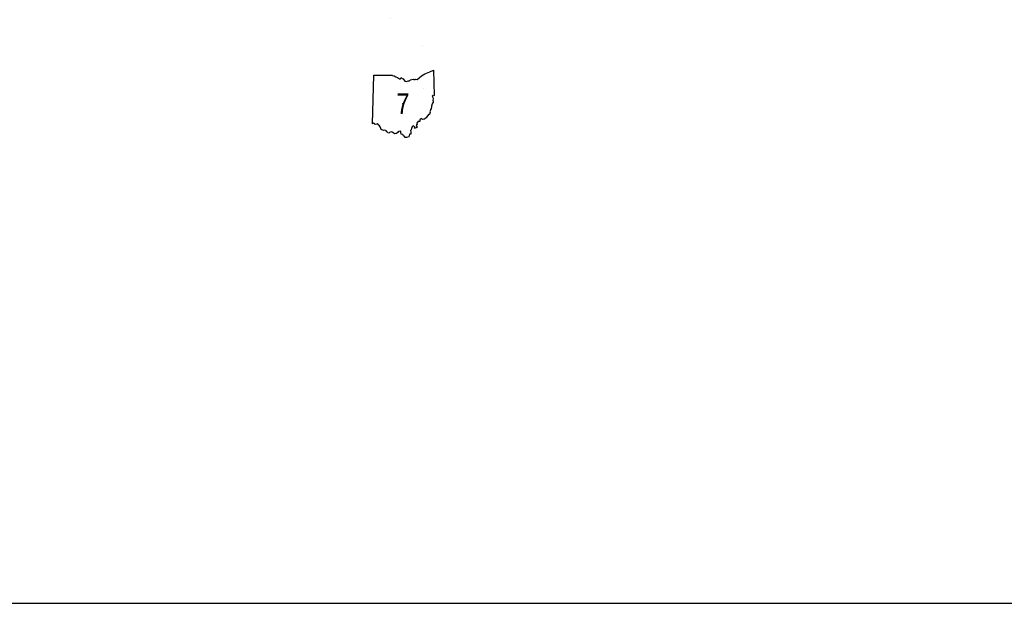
# Model space of a CAD drawing. Header units: feet. Extents: x -155 to 2562643, y -56 to 364810.
# Tile 10 of 121: x 2486799 to 2520117, y 155930 to 175689. Entities that reach past the tile are written whole.
import ezdxf
from ezdxf.enums import TextEntityAlignment as Align

# ---------------------------------------------------------------- set-up
doc = ezdxf.new("R2010")
doc.units = ezdxf.units.FT
doc.header["$MEASUREMENT"] = 0
doc.linetypes.add('water', pattern=[0])
for name, color, linetype in [('62', 7, 'Continuous'), ('BORDER', 4, 'Continuous'), ('RT-MKR', 7, 'Continuous'), ('STATE-RT', 2, 'Continuous'), ('WATERWAY', 14, 'water')]:
    doc.layers.add(name, color=color, linetype=linetype)
doc.styles.add('ARIAL', font='arial.ttf')

# ---------------------------------------------------------------- blocks, each defined once
blk = doc.blocks.new('SR2')
at = {"layer": '62', "color": 0, "linetype": 'Continuous'}
blk.add_line((-813, -543), (-773, 884), dxfattribs=at)
for points in [[(-773, 884), (-219, 893), (-228, 876), (-175, 872), (-120, 842), (-73, 823), (-15, 777), (19, 778), (33, 815), (60, 786), (91, 781), (145, 713), (190, 698), (243, 722), (283, 725), (312, 749), (388, 768), (409, 756), (449, 759), (470, 768), (505, 760), (567, 812), (630, 873), (728, 931), (874, 985), (990, 1034), (1006, 294)], [(1006, 294), (989, 283), (963, 288), (945, 267), (967, 233), (977, 196), (968, 156), (977, 122), (971, 94), (954, 67), (949, 40), (934, 12), (936, -3), (922, -16), (924, -62), (918, -88), (920, -110), (898, -115), (903, -134), (889, -148), (892, -172), (876, -188), (892, -219), (879, -229), (869, -266), (841, -274), (785, -343), (765, -369), (742, -376), (730, -403), (703, -403), (661, -421), (634, -389), (587, -428), (582, -472), (522, -471), (524, -494), (511, -500), (499, -523), (506, -563), (478, -573), (481, -596), (499, -610), (507, -655), (478, -646), (453, -683), (428, -674), (437, -643), (394, -605), (354, -635), (334, -684), (333, -717), (304, -737), (323, -783), (319, -815), (320, -845), (283, -844), (260, -926)], [(260, -926), (195, -942), (151, -951), (135, -914), (103, -895), (82, -857), (36, -852), (25, -800), (20, -759), (-43, -769), (-61, -795), (-83, -801), (-96, -827), (-126, -829), (-159, -841), (-180, -816), (-234, -791), (-258, -778), (-308, -798), (-319, -822), (-359, -812), (-369, -785), (-393, -777), (-398, -748), (-450, -733), (-490, -739), (-559, -716), (-564, -679), (-588, -633), (-600, -602), (-644, -577), (-653, -540), (-667, -541), (-680, -556), (-729, -563), (-749, -548), (-776, -522), (-813, -543)]]:
    blk.add_lwpolyline(points, dxfattribs=at)
at = {"layer": 'RT-MKR', "color": 0, "linetype": 'Continuous'}
blk.add_lwpolyline([(-773, 884), (-219, 893), (-228, 876), (-175, 872), (-120, 842), (-73, 823), (-15, 777), (19, 778), (33, 815), (60, 786), (91, 781), (145, 713), (190, 698), (243, 722), (283, 725), (312, 749), (388, 768), (409, 756), (449, 759), (470, 768), (505, 760), (567, 812), (630, 873), (728, 931), (874, 985), (990, 1034), (1006, 294), (1006, 294), (989, 283), (963, 288), (945, 267), (967, 233), (977, 196), (968, 156), (977, 122), (971, 94), (954, 67), (949, 40), (934, 12), (936, -3), (922, -16), (924, -62), (918, -88), (920, -110), (898, -115), (903, -134), (889, -148), (892, -172), (876, -188), (892, -219), (879, -229), (869, -266), (841, -274), (785, -343), (765, -369), (742, -376), (730, -403), (703, -403), (661, -421), (634, -389), (587, -428), (582, -472), (522, -471), (524, -494), (511, -500), (499, -523), (506, -563), (478, -573), (481, -596), (499, -610), (507, -655), (478, -646), (453, -683), (428, -674), (437, -643), (394, -605), (354, -635), (334, -684), (333, -717), (304, -737), (323, -783), (319, -815), (320, -845), (283, -844), (260, -926), (260, -926), (195, -942), (151, -951), (135, -914), (103, -895), (82, -857), (36, -852), (25, -800), (20, -759), (-43, -769), (-61, -795), (-83, -801), (-96, -827), (-126, -829), (-159, -841), (-180, -816), (-234, -791), (-258, -778), (-308, -798), (-319, -822), (-359, -812), (-369, -785), (-393, -777), (-398, -748), (-450, -733), (-490, -739), (-559, -716), (-564, -679), (-588, -633), (-600, -602), (-644, -577), (-653, -540), (-667, -541), (-680, -556), (-729, -563), (-749, -548), (-776, -522), (-813, -543), (-813, -543), (-773, 884)], close=True, dxfattribs=at)
at = {"layer": 'RT-MKR', "color": 0}
blk.add_point((88, 48), dxfattribs=at)

msp = doc.modelspace()

# ---------------------------------------------------------------- linework, layer by layer
at = {"layer": 'BORDER'}
msp.add_line((2383122.8, 155929.89), (2562642.8, 155929.89), dxfattribs=at)
at = {"layer": 'BORDER', "const_width": 0.02}
msp.add_lwpolyline([(2389557.8, 162364.89), (2556455.3, 162364.89)], dxfattribs=at)
at = {"layer": 'STATE-RT', "color": 3, "linetype": 'Continuous', "const_width": 0.02}
for points in [[(2499694.94, 173121.57), (2499645.65, 173337.6), (2499562.22, 173678.51), (2499472.81, 174032.07), (2499386.92, 174328.9), (2499285.07, 174663.66), (2499179.57, 175039.47), (2499085.68, 175410.16), (2499039.96, 175648.25), (2499026.77, 175848.16), (2499028.56, 176048.64), (2499048.4, 176288.93), (2499102.48, 176597.49), (2499137.67, 176823.51), (2499197.08, 177121.44), (2499238.86, 177375.61)], [(2499996.8, 173147.21), (2499937.61, 173406.62), (2499853.34, 173750.95), (2499762.41, 174110.57), (2499674.52, 174414.26), (2499573.03, 174747.88), (2499469.45, 175116.85), (2499378.64, 175475.34), (2499338.08, 175686.57), (2499326.85, 175856.72), (2499328.44, 176034.94), (2499346.26, 176250.61), (2499398.46, 176548.51), (2499433.13, 176771.07), (2499492.28, 177067.76), (2499534.88, 177326.95)]]:
    msp.add_lwpolyline(points, dxfattribs=at)
at = {"layer": 'WATERWAY', "const_width": 0.04}
msp.add_lwpolyline([(2500449.03, 173186.55), (2500449.63, 173195.02), (2500448.98, 173247.14), (2500450.58, 173279.24), (2500450.2, 173309.32), (2500451.85, 173337.41), (2500451.52, 173363.47), (2500453.17, 173391.56), (2500454.67, 173431.68), (2500453.37, 173535.94), (2500452.94, 173570.02), (2500450.66, 173592.05), (2500450.39, 173614.11), (2500445.91, 173652.15), (2500445.61, 173676.21), (2500443.35, 173696.24), (2500438.55, 173760.35), (2500438.27, 173782.4), (2500435.89, 173812.45), (2500435.64, 173832.5), (2500433.29, 173860.55), (2500428.78, 173900.6), (2500426.48, 173924.63), (2500426.23, 173944.68), (2500423.95, 173966.71), (2500423.7, 173986.76), (2500421.37, 174012.8), (2500417.02, 174040.83), (2500416.64, 174070.9), (2500414.39, 174090.93), (2500413.74, 174143.05), (2500411.31, 174177.11), (2500410.98, 174203.18), (2500412.73, 174223.25), (2500411.1, 174353.57), (2500409.92, 174447.8), (2500411.62, 174471.88), (2500411.37, 174491.93), (2500413.02, 174520.02), (2500416.72, 174544.12), (2500420.1, 174594.29), (2500421.85, 174614.36), (2500421.55, 174638.42), (2500423.22, 174664.51), (2500426.67, 174708.66), (2500430.35, 174734.77), (2500434.02, 174760.88), (2500435.75, 174782.95), (2500447.15, 174831.21), (2500450.91, 174851.3), (2500454.61, 174875.41), (2500458.36, 174895.5), (2500465.91, 174931.68), (2500473.52, 174963.85), (2500481.15, 174994.01), (2500486.85, 175018.14), (2500490.57, 175040.24), (2500496.23, 175068.38), (2500501.91, 175094.51), (2500509.48, 175128.68), (2500513.21, 175150.78), (2500513.21, 175150.78), (2500516.91, 175174.89), (2500520.64, 175196.99), (2500524.31, 175223.1), (2500529.92, 175255.24), (2500531.59, 175281.33), (2500535.22, 175311.45), (2500536.89, 175337.53), (2500540.59, 175361.64), (2500542.32, 175383.71), (2500542.02, 175407.77), (2500543.69, 175433.86), (2500547.24, 175469.99), (2500548.99, 175490.06), (2500548.74, 175510.11), (2500550.39, 175538.2), (2500551.97, 175572.31), (2500551.64, 175598.37), (2500553.34, 175622.46), (2500550.81, 175824.95)], dxfattribs=at)

# ---------------------------------------------------------------- block references
at = {"layer": 'RT-MKR', "xscale": 1.150001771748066, "yscale": 1.150001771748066}
msp.add_blockref('SR2', (2499668.24, 172789.1), dxfattribs=at)

# ---------------------------------------------------------------- texts
at = {"layer": 'RT-MKR', "style": 'ARIAL', "width": 0.8}
msp.add_text('7', height=700, dxfattribs=at).set_placement((2499769.04, 172843.89), align=Align.MIDDLE)

doc.saveas('drawing.dxf')
